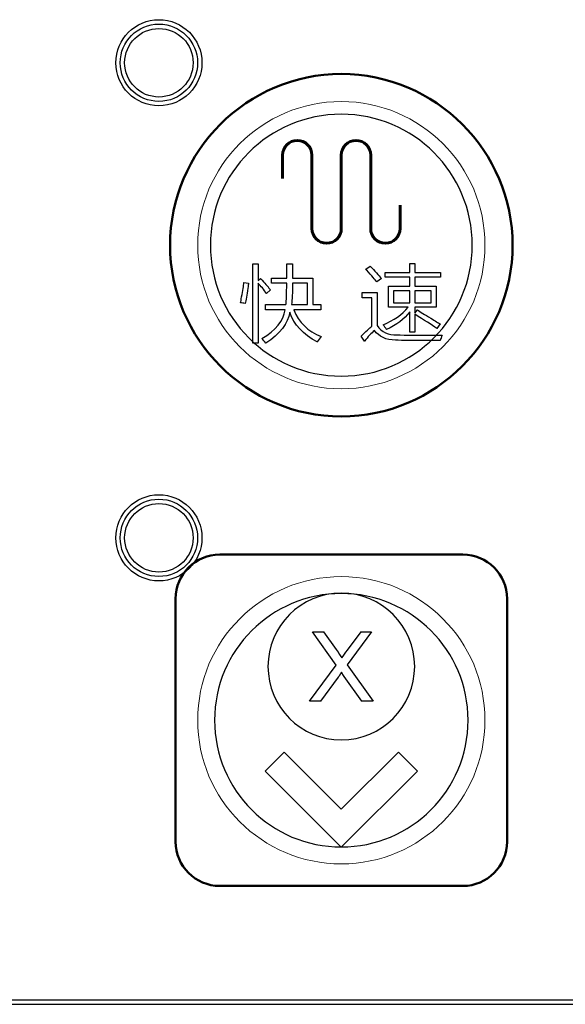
# Model space of a CAD drawing. Header units: millimetres. Extents: x 6964 to 8548, y -230 to 508.
# Tile 82 of 137: x 7237 to 7261, y 187 to 231. Entities that reach past the tile are written whole.
import ezdxf

# ---------------------------------------------------------------- set-up
doc = ezdxf.new("R2010")
doc.units = ezdxf.units.MM
doc.header["$LTSCALE"] = 3
doc.layers.add('layer 1', color=7, linetype='Continuous')

msp = doc.modelspace()

# ---------------------------------------------------------------- linework, layer by layer
at = {"linetype": 'Continuous', "lineweight": 30}
msp.add_line((7059.322, 186.894), (7420.175, 186.894), dxfattribs=at)
at = {"layer": 'layer 1'}
for points in [[(7244.808, 229.505), (7244.808, 230.582), (7243.934, 231.455), (7242.858, 231.455), (7242.858, 231.455), (7241.781, 231.455), (7240.908, 230.582), (7240.908, 229.505), (7240.908, 229.505), (7240.908, 228.428), (7241.781, 227.555), (7242.858, 227.555), (7242.858, 227.555), (7243.934, 227.555), (7244.808, 228.428), (7244.808, 229.505)], [(7244.608, 229.505), (7244.608, 230.471), (7243.824, 231.255), (7242.858, 231.255), (7242.858, 231.255), (7241.891, 231.255), (7241.108, 230.471), (7241.108, 229.505), (7241.108, 229.505), (7241.108, 228.538), (7241.891, 227.755), (7242.858, 227.755), (7242.858, 227.755), (7243.824, 227.755), (7244.608, 228.538), (7244.608, 229.505)], [(7244.408, 229.505), (7244.408, 230.361), (7243.714, 231.055), (7242.858, 231.055), (7242.858, 231.055), (7242.002, 231.055), (7241.308, 230.361), (7241.308, 229.505), (7241.308, 229.505), (7241.308, 228.649), (7242.002, 227.955), (7242.858, 227.955), (7242.858, 227.955), (7243.714, 227.955), (7244.408, 228.649), (7244.408, 229.505)], [(7244.808, 208.005), (7244.808, 209.082), (7243.934, 209.955), (7242.858, 209.955), (7242.858, 209.955), (7241.781, 209.955), (7240.908, 209.082), (7240.908, 208.005), (7240.908, 208.005), (7240.908, 206.928), (7241.781, 206.055), (7242.858, 206.055), (7242.858, 206.055), (7243.934, 206.055), (7244.808, 206.928), (7244.808, 208.005)], [(7244.608, 208.005), (7244.608, 208.971), (7243.824, 209.755), (7242.858, 209.755), (7242.858, 209.755), (7241.891, 209.755), (7241.108, 208.971), (7241.108, 208.005), (7241.108, 208.005), (7241.108, 207.038), (7241.891, 206.255), (7242.858, 206.255), (7242.858, 206.255), (7243.824, 206.255), (7244.608, 207.038), (7244.608, 208.005)], [(7244.408, 208.005), (7244.408, 208.861), (7243.714, 209.555), (7242.858, 209.555), (7242.858, 209.555), (7242.002, 209.555), (7241.308, 208.861), (7241.308, 208.005), (7241.308, 208.005), (7241.308, 207.149), (7242.002, 206.455), (7242.858, 206.455), (7242.858, 206.455), (7243.714, 206.455), (7244.408, 207.149), (7244.408, 208.005)], [(7251.113, 205.502), (7252.946, 205.502), (7254.433, 204.016), (7254.433, 202.182), (7254.433, 202.182), (7254.433, 200.349), (7252.946, 198.862), (7251.113, 198.862), (7251.113, 198.862), (7249.279, 198.862), (7247.793, 200.349), (7247.793, 202.182), (7247.793, 202.182), (7247.793, 204.016), (7249.279, 205.502), (7251.113, 205.502)]]:
    msp.add_open_spline(points, degree=3, knots=[0, 0, 0, 0, 0.2, 0.2, 0.2, 0.2, 0.4, 0.4, 0.4, 0.4, 0.6, 0.6, 0.6, 0.6, 1, 1, 1, 1], dxfattribs=at)
at = {"layer": 'layer 1', "lineweight": 50}
for points in [[(7243.363, 221.25), (7243.363, 225.512), (7246.85, 229), (7251.113, 229)], [(7251.113, 229), (7255.375, 229), (7258.863, 225.512), (7258.863, 221.25)], [(7251.113, 213.5), (7246.85, 213.5), (7243.363, 216.987), (7243.363, 221.25)], [(7258.863, 221.25), (7258.863, 216.987), (7255.375, 213.5), (7251.113, 213.5)], [(7243.613, 205.25), (7243.613, 206.35), (7244.512, 207.25), (7245.613, 207.25)], [(7245.613, 207.25), (7245.613, 207.25), (7256.612, 207.25), (7256.612, 207.25)], [(7256.612, 207.25), (7257.713, 207.25), (7258.613, 206.35), (7258.613, 205.25)], [(7243.613, 194.25), (7243.613, 194.25), (7243.613, 205.25), (7243.613, 205.25)], [(7258.613, 205.25), (7258.613, 205.25), (7258.613, 194.25), (7258.613, 194.25)], [(7245.613, 192.25), (7244.512, 192.25), (7243.613, 193.15), (7243.613, 194.25)], [(7258.613, 194.25), (7258.613, 193.15), (7257.713, 192.25), (7256.612, 192.25)], [(7256.612, 192.25), (7256.612, 192.25), (7245.613, 192.25), (7245.613, 192.25)]]:
    msp.add_open_spline(points, degree=3, dxfattribs=at)
at = {"layer": 'layer 1', "lineweight": 9}
for points in [[(7257.613, 221.25), (7257.613, 224.84), (7254.702, 227.75), (7251.113, 227.75), (7251.113, 227.75), (7247.523, 227.75), (7244.613, 224.84), (7244.613, 221.25), (7244.613, 221.25), (7244.613, 217.66), (7247.523, 214.75), (7251.113, 214.75)], [(7257.613, 199.75), (7257.613, 203.34), (7254.702, 206.25), (7251.113, 206.25), (7251.113, 206.25), (7247.523, 206.25), (7244.613, 203.34), (7244.613, 199.75), (7244.613, 199.75), (7244.613, 196.16), (7247.523, 193.25), (7251.113, 193.25)]]:
    msp.add_open_spline(points, degree=3, knots=[0, 0, 0, 0, 0.2, 0.2, 0.2, 0.2, 0.4, 0.4, 0.4, 0.4, 0.6, 0.6, 0.6, 0.6], dxfattribs=at)
at = {"layer": 'layer 1', "lineweight": 25}
for points, knots in [([(7257.039, 221.25), (7257.039, 224.523), (7254.386, 227.176), (7251.113, 227.176), (7251.113, 227.176), (7247.839, 227.176), (7245.186, 224.523), (7245.186, 221.25)], [0, 0, 0, 0, 0.2, 0.2, 0.2, 0.2, 0.4, 0.4, 0.4, 0.4]), ([(7245.186, 221.25), (7245.186, 217.977), (7247.839, 215.323), (7251.113, 215.323), (7251.113, 215.323), (7254.386, 215.323), (7257.039, 217.977), (7257.039, 221.25)], [0.4, 0.4, 0.4, 0.4, 0.6, 0.6, 0.6, 0.6, 1, 1, 1, 1]), ([(7256.848, 199.75), (7256.848, 202.918), (7254.28, 205.485), (7251.113, 205.485), (7251.113, 205.485), (7247.945, 205.485), (7245.377, 202.918), (7245.377, 199.75)], [0, 0, 0, 0, 0.2, 0.2, 0.2, 0.2, 0.4, 0.4, 0.4, 0.4]), ([(7245.377, 199.75), (7245.377, 196.582), (7247.945, 194.015), (7251.113, 194.015), (7251.113, 194.015), (7254.28, 194.015), (7256.848, 196.582), (7256.848, 199.75)], [0.4, 0.4, 0.4, 0.4, 0.6, 0.6, 0.6, 0.6, 1, 1, 1, 1])]:
    msp.add_open_spline(points, degree=3, knots=knots, dxfattribs=at)
at = {"layer": 'layer 1', "lineweight": 60}
for points in [[(7248.453, 225.328), (7248.453, 225.695), (7248.751, 225.993), (7249.118, 225.993), (7249.118, 225.993), (7249.485, 225.993), (7249.783, 225.695), (7249.783, 225.328)], [(7251.113, 225.328), (7251.113, 225.695), (7251.41, 225.993), (7251.777, 225.993), (7251.777, 225.993), (7252.145, 225.993), (7252.442, 225.695), (7252.442, 225.328)], [(7249.783, 222.003), (7249.783, 221.636), (7250.081, 221.338), (7250.448, 221.338), (7250.448, 221.338), (7250.815, 221.338), (7251.113, 221.636), (7251.113, 222.003)], [(7252.442, 222.003), (7252.442, 221.636), (7252.74, 221.338), (7253.107, 221.338), (7253.107, 221.338), (7253.474, 221.338), (7253.772, 221.636), (7253.772, 222.003)]]:
    msp.add_open_spline(points, degree=3, knots=[0, 0, 0, 0, 0.333333, 0.333333, 0.333333, 0.333333, 1, 1, 1, 1], dxfattribs=at)
for points in [[(7248.453, 225.328), (7248.453, 225.328), (7248.453, 224.264), (7248.453, 224.264)], [(7249.783, 225.328), (7249.783, 225.328), (7249.783, 222.003), (7249.783, 222.003)], [(7251.113, 225.328), (7251.113, 225.328), (7251.113, 222.003), (7251.113, 222.003)], [(7252.442, 225.328), (7252.442, 225.328), (7252.442, 222.003), (7252.442, 222.003)], [(7253.772, 223.067), (7253.772, 223.067), (7253.772, 222.003), (7253.772, 222.003)]]:
    msp.add_open_spline(points, degree=3, dxfattribs=at)
at = {"layer": 'layer 1', "lineweight": 9}
for points in [[(7251.113, 214.75), (7254.702, 214.75), (7257.613, 217.66), (7257.613, 221.25)], [(7247.114, 216.813), (7247.114, 216.813), (7247.114, 220.401), (7247.114, 220.401)], [(7247.114, 220.401), (7247.114, 220.401), (7247.355, 220.401), (7247.355, 220.401)], [(7247.355, 220.401), (7247.355, 220.401), (7247.355, 219.648), (7247.355, 219.648)], [(7248.648, 219.755), (7248.648, 219.946), (7248.648, 220.162), (7248.648, 220.403)], [(7248.648, 220.403), (7248.648, 220.403), (7248.905, 220.403), (7248.905, 220.403)], [(7248.905, 220.403), (7248.905, 220.162), (7248.905, 219.946), (7248.905, 219.755)], [(7252.218, 220.16), (7252.218, 220.16), (7252.414, 220.296), (7252.414, 220.296)], [(7252.263, 220.115), (7252.244, 220.135), (7252.228, 220.15), (7252.218, 220.16)], [(7252.414, 220.296), (7252.626, 220.085), (7252.796, 219.899), (7252.927, 219.738)], [(7254.21, 220.009), (7254.21, 220.009), (7254.21, 220.417), (7254.21, 220.417)], [(7254.21, 220.417), (7254.21, 220.417), (7254.436, 220.417), (7254.436, 220.417)], [(7254.436, 220.417), (7254.436, 220.417), (7254.436, 220.009), (7254.436, 220.009)], [(7247.355, 219.648), (7247.355, 219.648), (7247.46, 219.738), (7247.46, 219.738)], [(7247.46, 219.738), (7247.47, 219.718), (7247.495, 219.693), (7247.536, 219.663)], [(7247.955, 219.528), (7247.955, 219.528), (7247.955, 219.755), (7247.955, 219.755)], [(7247.955, 219.755), (7247.955, 219.755), (7248.648, 219.755), (7248.648, 219.755)], [(7248.905, 219.755), (7248.905, 219.755), (7249.825, 219.755), (7249.825, 219.755)], [(7249.825, 219.755), (7249.825, 219.755), (7249.825, 218.562), (7249.825, 218.562)], [(7252.716, 219.587), (7252.646, 219.688), (7252.494, 219.864), (7252.263, 220.115)], [(7252.927, 219.738), (7252.927, 219.738), (7252.716, 219.587), (7252.716, 219.587)], [(7253.095, 219.798), (7253.095, 219.798), (7253.095, 220.009), (7253.095, 220.009)], [(7253.095, 220.009), (7253.095, 220.009), (7254.21, 220.009), (7254.21, 220.009)], [(7254.21, 219.798), (7254.21, 219.798), (7253.095, 219.798), (7253.095, 219.798)], [(7254.21, 219.392), (7254.21, 219.392), (7254.21, 219.798), (7254.21, 219.798)], [(7254.436, 220.009), (7254.436, 220.009), (7255.597, 220.009), (7255.597, 220.009)], [(7255.597, 219.798), (7255.597, 219.798), (7254.436, 219.798), (7254.436, 219.798)], [(7254.436, 219.798), (7254.436, 219.798), (7254.436, 219.392), (7254.436, 219.392)], [(7255.597, 220.009), (7255.597, 220.009), (7255.597, 219.798), (7255.597, 219.798)], [(7246.6, 218.909), (7246.66, 219.2), (7246.695, 219.416), (7246.705, 219.557)], [(7246.705, 219.557), (7246.705, 219.557), (7246.916, 219.527), (7246.916, 219.527)], [(7246.886, 219.301), (7246.836, 218.989), (7246.796, 218.758), (7246.766, 218.607)], [(7246.916, 219.527), (7246.906, 219.477), (7246.896, 219.401), (7246.886, 219.301)], [(7247.731, 219.06), (7247.601, 219.241), (7247.475, 219.396), (7247.355, 219.527)], [(7247.355, 219.527), (7247.355, 219.527), (7247.355, 216.813), (7247.355, 216.813)], [(7247.536, 219.663), (7247.696, 219.472), (7247.822, 219.326), (7247.913, 219.225)], [(7248.648, 219.528), (7248.648, 219.528), (7247.955, 219.528), (7247.955, 219.528)], [(7248.634, 219.227), (7248.644, 219.357), (7248.648, 219.458), (7248.648, 219.528)], [(7248.905, 219.528), (7248.905, 219.106), (7248.89, 218.783), (7248.86, 218.562)], [(7249.584, 219.528), (7249.584, 219.528), (7248.905, 219.528), (7248.905, 219.528)], [(7249.584, 218.562), (7249.584, 218.562), (7249.584, 219.528), (7249.584, 219.528)], [(7253.245, 218.44), (7253.245, 218.44), (7253.245, 219.392), (7253.245, 219.392)], [(7253.245, 219.392), (7253.245, 219.392), (7254.21, 219.392), (7254.21, 219.392)], [(7254.436, 219.392), (7254.436, 219.392), (7255.401, 219.392), (7255.401, 219.392)], [(7255.401, 219.392), (7255.401, 219.392), (7255.401, 218.44), (7255.401, 218.44)], [(7246.555, 218.637), (7246.564, 218.698), (7246.58, 218.788), (7246.6, 218.909)], [(7247.913, 219.225), (7247.913, 219.225), (7247.731, 219.06), (7247.731, 219.06)], [(7248.603, 218.562), (7248.623, 218.662), (7248.634, 218.884), (7248.634, 219.227)], [(7252.052, 218.865), (7252.052, 218.865), (7252.052, 219.106), (7252.052, 219.106)], [(7252.052, 219.106), (7252.052, 219.106), (7252.731, 219.106), (7252.731, 219.106)], [(7252.489, 218.865), (7252.489, 218.865), (7252.052, 218.865), (7252.052, 218.865)], [(7252.489, 217.583), (7252.489, 217.583), (7252.489, 218.865), (7252.489, 218.865)], [(7252.731, 219.106), (7252.731, 219.106), (7252.731, 217.613), (7252.731, 217.613)], [(7253.472, 219.181), (7253.472, 219.181), (7253.472, 218.635), (7253.472, 218.635)], [(7254.21, 219.181), (7254.21, 219.181), (7253.472, 219.181), (7253.472, 219.181)], [(7254.21, 218.635), (7254.21, 218.635), (7254.21, 219.181), (7254.21, 219.181)], [(7255.175, 219.181), (7255.175, 219.181), (7254.436, 219.181), (7254.436, 219.181)], [(7254.436, 219.181), (7254.436, 219.181), (7254.436, 218.635), (7254.436, 218.635)], [(7255.175, 218.635), (7255.175, 218.635), (7255.175, 219.181), (7255.175, 219.181)], [(7246.766, 218.607), (7246.685, 218.628), (7246.614, 218.637), (7246.555, 218.637)], [(7247.684, 218.321), (7247.684, 218.321), (7247.684, 218.562), (7247.684, 218.562)], [(7247.684, 218.562), (7247.684, 218.562), (7248.603, 218.562), (7248.603, 218.562)], [(7248.86, 218.562), (7248.86, 218.562), (7249.584, 218.562), (7249.584, 218.562)], [(7249.825, 218.562), (7249.825, 218.562), (7250.187, 218.562), (7250.187, 218.562)], [(7250.187, 218.562), (7250.187, 218.562), (7250.187, 218.321), (7250.187, 218.321)], [(7253.004, 217.64), (7253.486, 217.842), (7253.863, 218.108), (7254.135, 218.44)], [(7254.135, 218.44), (7254.135, 218.44), (7253.245, 218.44), (7253.245, 218.44)], [(7253.472, 218.635), (7253.472, 218.635), (7254.21, 218.635), (7254.21, 218.635)], [(7254.436, 218.635), (7254.436, 218.635), (7255.175, 218.635), (7255.175, 218.635)], [(7255.401, 218.44), (7255.401, 218.44), (7254.436, 218.44), (7254.436, 218.44)], [(7254.436, 218.44), (7254.436, 218.44), (7254.436, 218.168), (7254.436, 218.168)], [(7247.518, 217.024), (7248.141, 217.396), (7248.493, 217.828), (7248.573, 218.321)], [(7248.573, 218.321), (7248.573, 218.321), (7247.684, 218.321), (7247.684, 218.321)], [(7248.784, 218.215), (7248.694, 217.703), (7248.332, 217.235), (7247.699, 216.813)], [(7250.021, 216.873), (7249.377, 217.205), (7248.966, 217.652), (7248.784, 218.215)], [(7250.187, 218.321), (7250.187, 218.321), (7248.966, 218.321), (7248.966, 218.321)], [(7248.966, 218.321), (7249.186, 217.758), (7249.599, 217.356), (7250.201, 217.114)], [(7254.21, 218.229), (7253.959, 217.897), (7253.607, 217.631), (7253.155, 217.429)], [(7254.21, 217.309), (7254.21, 217.309), (7254.21, 218.229), (7254.21, 218.229)], [(7254.436, 218.168), (7254.436, 218.168), (7254.557, 218.319), (7254.557, 218.319)], [(7255.432, 217.475), (7255.2, 217.645), (7254.869, 217.861), (7254.436, 218.123)], [(7254.436, 218.123), (7254.436, 218.123), (7254.436, 217.309), (7254.436, 217.309)], [(7254.557, 218.319), (7254.687, 218.238), (7254.889, 218.113), (7255.16, 217.942)], [(7255.16, 217.942), (7255.361, 217.822), (7255.502, 217.736), (7255.582, 217.686)], [(7252.007, 217.131), (7252.227, 217.342), (7252.388, 217.493), (7252.489, 217.583)], [(7252.731, 217.613), (7252.942, 217.311), (7253.243, 217.171), (7253.635, 217.191)], [(7253.155, 217.429), (7253.115, 217.51), (7253.064, 217.58), (7253.004, 217.64)], [(7255.582, 217.686), (7255.582, 217.686), (7255.432, 217.475), (7255.432, 217.475)], [(7247.699, 216.813), (7247.638, 216.893), (7247.578, 216.963), (7247.518, 217.024)], [(7250.201, 217.114), (7250.131, 217.034), (7250.071, 216.954), (7250.021, 216.873)], [(7252.157, 216.905), (7252.157, 216.905), (7252.007, 217.131), (7252.007, 217.131)], [(7252.61, 217.387), (7252.469, 217.266), (7252.318, 217.106), (7252.157, 216.905)], [(7253.56, 216.95), (7253.137, 216.96), (7252.821, 217.106), (7252.61, 217.387)], [(7253.635, 217.191), (7253.987, 217.181), (7254.665, 217.176), (7255.67, 217.176)], [(7254.436, 217.309), (7254.436, 217.309), (7254.21, 217.309), (7254.21, 217.309)], [(7255.67, 217.176), (7255.64, 217.086), (7255.61, 217.005), (7255.58, 216.934)], [(7247.355, 216.813), (7247.355, 216.813), (7247.114, 216.813), (7247.114, 216.813)], [(7255.58, 216.934), (7254.504, 216.935), (7253.831, 216.94), (7253.56, 216.95)], [(7250.887, 202.242), (7250.887, 202.242), (7249.814, 203.758), (7249.814, 203.758)], [(7249.814, 203.758), (7249.814, 203.758), (7250.311, 203.758), (7250.311, 203.758)], [(7250.311, 203.758), (7250.311, 203.758), (7250.885, 202.952), (7250.885, 202.952)], [(7252.473, 203.758), (7252.473, 203.758), (7251.378, 202.26), (7251.378, 202.26)], [(7251.386, 202.92), (7251.386, 202.92), (7252.016, 203.758), (7252.016, 203.758)], [(7252.016, 203.758), (7252.016, 203.758), (7252.473, 203.758), (7252.473, 203.758)], [(7250.885, 202.952), (7251.005, 202.785), (7251.088, 202.657), (7251.135, 202.568)], [(7251.135, 202.568), (7251.207, 202.678), (7251.29, 202.796), (7251.386, 202.92)], [(7249.669, 200.606), (7249.669, 200.606), (7250.887, 202.242), (7250.887, 202.242)], [(7251.12, 201.921), (7251.05, 201.815), (7251, 201.741), (7250.969, 201.699)], [(7251.249, 201.73), (7251.204, 201.794), (7251.16, 201.858), (7251.12, 201.921)], [(7251.378, 202.26), (7251.378, 202.26), (7252.557, 200.606), (7252.557, 200.606)], [(7250.969, 201.699), (7250.969, 201.699), (7250.17, 200.606), (7250.17, 200.606)], [(7252.044, 200.606), (7252.044, 200.606), (7251.249, 201.73), (7251.249, 201.73)], [(7250.17, 200.606), (7250.17, 200.606), (7249.669, 200.606), (7249.669, 200.606)], [(7252.557, 200.606), (7252.557, 200.606), (7252.044, 200.606), (7252.044, 200.606)], [(7251.113, 193.25), (7254.702, 193.25), (7257.613, 196.16), (7257.613, 199.75)]]:
    msp.add_open_spline(points, degree=3, dxfattribs=at)
at = {"layer": 'layer 1'}
for points in [[(7247.114, 216.813), (7247.114, 216.813), (7247.114, 220.401), (7247.114, 220.401)], [(7247.114, 220.401), (7247.114, 220.401), (7247.355, 220.401), (7247.355, 220.401)], [(7247.355, 220.401), (7247.355, 220.401), (7247.355, 219.648), (7247.355, 219.648)], [(7248.648, 219.755), (7248.648, 219.946), (7248.648, 220.162), (7248.648, 220.403)], [(7248.648, 220.403), (7248.648, 220.403), (7248.905, 220.403), (7248.905, 220.403)], [(7248.905, 220.403), (7248.905, 220.162), (7248.905, 219.946), (7248.905, 219.755)], [(7252.218, 220.16), (7252.218, 220.16), (7252.414, 220.296), (7252.414, 220.296)], [(7252.263, 220.115), (7252.244, 220.135), (7252.228, 220.15), (7252.218, 220.16)], [(7252.414, 220.296), (7252.626, 220.085), (7252.796, 219.899), (7252.927, 219.738)], [(7254.21, 220.009), (7254.21, 220.009), (7254.21, 220.417), (7254.21, 220.417)], [(7254.21, 220.417), (7254.21, 220.417), (7254.436, 220.417), (7254.436, 220.417)], [(7254.436, 220.417), (7254.436, 220.417), (7254.436, 220.009), (7254.436, 220.009)], [(7247.355, 219.648), (7247.355, 219.648), (7247.46, 219.738), (7247.46, 219.738)], [(7247.46, 219.738), (7247.47, 219.718), (7247.495, 219.693), (7247.536, 219.663)], [(7247.955, 219.528), (7247.955, 219.528), (7247.955, 219.755), (7247.955, 219.755)], [(7247.955, 219.755), (7247.955, 219.755), (7248.648, 219.755), (7248.648, 219.755)], [(7248.905, 219.755), (7248.905, 219.755), (7249.825, 219.755), (7249.825, 219.755)], [(7249.825, 219.755), (7249.825, 219.755), (7249.825, 218.562), (7249.825, 218.562)], [(7252.716, 219.587), (7252.646, 219.688), (7252.494, 219.864), (7252.263, 220.115)], [(7252.927, 219.738), (7252.927, 219.738), (7252.716, 219.587), (7252.716, 219.587)], [(7253.095, 219.798), (7253.095, 219.798), (7253.095, 220.009), (7253.095, 220.009)], [(7253.095, 220.009), (7253.095, 220.009), (7254.21, 220.009), (7254.21, 220.009)], [(7254.21, 219.798), (7254.21, 219.798), (7253.095, 219.798), (7253.095, 219.798)], [(7254.21, 219.392), (7254.21, 219.392), (7254.21, 219.798), (7254.21, 219.798)], [(7254.436, 220.009), (7254.436, 220.009), (7255.597, 220.009), (7255.597, 220.009)], [(7255.597, 219.798), (7255.597, 219.798), (7254.436, 219.798), (7254.436, 219.798)], [(7254.436, 219.798), (7254.436, 219.798), (7254.436, 219.392), (7254.436, 219.392)], [(7255.597, 220.009), (7255.597, 220.009), (7255.597, 219.798), (7255.597, 219.798)], [(7246.6, 218.909), (7246.66, 219.2), (7246.695, 219.416), (7246.705, 219.557)], [(7246.705, 219.557), (7246.705, 219.557), (7246.916, 219.527), (7246.916, 219.527)], [(7246.886, 219.301), (7246.836, 218.989), (7246.796, 218.758), (7246.766, 218.607)], [(7246.916, 219.527), (7246.906, 219.477), (7246.896, 219.401), (7246.886, 219.301)], [(7247.731, 219.06), (7247.601, 219.241), (7247.475, 219.396), (7247.355, 219.527)], [(7247.355, 219.527), (7247.355, 219.527), (7247.355, 216.813), (7247.355, 216.813)], [(7247.536, 219.663), (7247.696, 219.472), (7247.822, 219.326), (7247.913, 219.225)], [(7248.648, 219.528), (7248.648, 219.528), (7247.955, 219.528), (7247.955, 219.528)], [(7248.634, 219.227), (7248.644, 219.357), (7248.648, 219.458), (7248.648, 219.528)], [(7248.905, 219.528), (7248.905, 219.106), (7248.89, 218.783), (7248.86, 218.562)], [(7249.584, 219.528), (7249.584, 219.528), (7248.905, 219.528), (7248.905, 219.528)], [(7249.584, 218.562), (7249.584, 218.562), (7249.584, 219.528), (7249.584, 219.528)], [(7253.245, 218.44), (7253.245, 218.44), (7253.245, 219.392), (7253.245, 219.392)], [(7253.245, 219.392), (7253.245, 219.392), (7254.21, 219.392), (7254.21, 219.392)], [(7254.436, 219.392), (7254.436, 219.392), (7255.401, 219.392), (7255.401, 219.392)], [(7255.401, 219.392), (7255.401, 219.392), (7255.401, 218.44), (7255.401, 218.44)], [(7246.555, 218.637), (7246.564, 218.698), (7246.58, 218.788), (7246.6, 218.909)], [(7247.913, 219.225), (7247.913, 219.225), (7247.731, 219.06), (7247.731, 219.06)], [(7248.603, 218.562), (7248.623, 218.662), (7248.634, 218.884), (7248.634, 219.227)], [(7252.052, 218.865), (7252.052, 218.865), (7252.052, 219.106), (7252.052, 219.106)], [(7252.052, 219.106), (7252.052, 219.106), (7252.731, 219.106), (7252.731, 219.106)], [(7252.489, 218.865), (7252.489, 218.865), (7252.052, 218.865), (7252.052, 218.865)], [(7252.489, 217.583), (7252.489, 217.583), (7252.489, 218.865), (7252.489, 218.865)], [(7252.731, 219.106), (7252.731, 219.106), (7252.731, 217.613), (7252.731, 217.613)], [(7253.472, 219.181), (7253.472, 219.181), (7253.472, 218.635), (7253.472, 218.635)], [(7254.21, 219.181), (7254.21, 219.181), (7253.472, 219.181), (7253.472, 219.181)], [(7254.21, 218.635), (7254.21, 218.635), (7254.21, 219.181), (7254.21, 219.181)], [(7255.175, 219.181), (7255.175, 219.181), (7254.436, 219.181), (7254.436, 219.181)], [(7254.436, 219.181), (7254.436, 219.181), (7254.436, 218.635), (7254.436, 218.635)], [(7255.175, 218.635), (7255.175, 218.635), (7255.175, 219.181), (7255.175, 219.181)], [(7246.766, 218.607), (7246.685, 218.628), (7246.614, 218.637), (7246.555, 218.637)], [(7247.684, 218.321), (7247.684, 218.321), (7247.684, 218.562), (7247.684, 218.562)], [(7247.684, 218.562), (7247.684, 218.562), (7248.603, 218.562), (7248.603, 218.562)], [(7248.86, 218.562), (7248.86, 218.562), (7249.584, 218.562), (7249.584, 218.562)], [(7249.825, 218.562), (7249.825, 218.562), (7250.187, 218.562), (7250.187, 218.562)], [(7250.187, 218.562), (7250.187, 218.562), (7250.187, 218.321), (7250.187, 218.321)], [(7253.004, 217.64), (7253.486, 217.842), (7253.863, 218.108), (7254.135, 218.44)], [(7254.135, 218.44), (7254.135, 218.44), (7253.245, 218.44), (7253.245, 218.44)], [(7253.472, 218.635), (7253.472, 218.635), (7254.21, 218.635), (7254.21, 218.635)], [(7254.436, 218.635), (7254.436, 218.635), (7255.175, 218.635), (7255.175, 218.635)], [(7255.401, 218.44), (7255.401, 218.44), (7254.436, 218.44), (7254.436, 218.44)], [(7254.436, 218.44), (7254.436, 218.44), (7254.436, 218.168), (7254.436, 218.168)], [(7247.518, 217.024), (7248.141, 217.396), (7248.493, 217.828), (7248.573, 218.321)], [(7248.573, 218.321), (7248.573, 218.321), (7247.684, 218.321), (7247.684, 218.321)], [(7248.784, 218.215), (7248.694, 217.703), (7248.332, 217.235), (7247.699, 216.813)], [(7250.021, 216.873), (7249.377, 217.205), (7248.966, 217.652), (7248.784, 218.215)], [(7250.187, 218.321), (7250.187, 218.321), (7248.966, 218.321), (7248.966, 218.321)], [(7248.966, 218.321), (7249.186, 217.758), (7249.599, 217.356), (7250.201, 217.114)], [(7254.21, 218.229), (7253.959, 217.897), (7253.607, 217.631), (7253.155, 217.429)], [(7254.21, 217.309), (7254.21, 217.309), (7254.21, 218.229), (7254.21, 218.229)], [(7254.436, 218.168), (7254.436, 218.168), (7254.557, 218.319), (7254.557, 218.319)], [(7255.432, 217.475), (7255.2, 217.645), (7254.869, 217.861), (7254.436, 218.123)], [(7254.436, 218.123), (7254.436, 218.123), (7254.436, 217.309), (7254.436, 217.309)], [(7254.557, 218.319), (7254.687, 218.238), (7254.889, 218.113), (7255.16, 217.942)], [(7255.16, 217.942), (7255.361, 217.822), (7255.502, 217.736), (7255.582, 217.686)], [(7252.007, 217.131), (7252.227, 217.342), (7252.388, 217.493), (7252.489, 217.583)], [(7252.731, 217.613), (7252.942, 217.311), (7253.243, 217.171), (7253.635, 217.191)], [(7253.155, 217.429), (7253.115, 217.51), (7253.064, 217.58), (7253.004, 217.64)], [(7255.582, 217.686), (7255.582, 217.686), (7255.432, 217.475), (7255.432, 217.475)], [(7247.699, 216.813), (7247.638, 216.893), (7247.578, 216.963), (7247.518, 217.024)], [(7250.201, 217.114), (7250.131, 217.034), (7250.071, 216.954), (7250.021, 216.873)], [(7252.157, 216.905), (7252.157, 216.905), (7252.007, 217.131), (7252.007, 217.131)], [(7252.61, 217.387), (7252.469, 217.266), (7252.318, 217.106), (7252.157, 216.905)], [(7253.56, 216.95), (7253.137, 216.96), (7252.821, 217.106), (7252.61, 217.387)], [(7253.635, 217.191), (7253.987, 217.181), (7254.665, 217.176), (7255.67, 217.176)], [(7254.436, 217.309), (7254.436, 217.309), (7254.21, 217.309), (7254.21, 217.309)], [(7255.67, 217.176), (7255.64, 217.086), (7255.61, 217.005), (7255.58, 216.934)], [(7247.355, 216.813), (7247.355, 216.813), (7247.114, 216.813), (7247.114, 216.813)], [(7255.58, 216.934), (7254.504, 216.935), (7253.831, 216.94), (7253.56, 216.95)], [(7250.887, 202.242), (7250.887, 202.242), (7249.814, 203.758), (7249.814, 203.758)], [(7249.814, 203.758), (7249.814, 203.758), (7250.311, 203.758), (7250.311, 203.758)], [(7250.311, 203.758), (7250.311, 203.758), (7250.885, 202.952), (7250.885, 202.952)], [(7252.473, 203.758), (7252.473, 203.758), (7251.378, 202.26), (7251.378, 202.26)], [(7251.386, 202.92), (7251.386, 202.92), (7252.016, 203.758), (7252.016, 203.758)], [(7252.016, 203.758), (7252.016, 203.758), (7252.473, 203.758), (7252.473, 203.758)], [(7250.885, 202.952), (7251.005, 202.785), (7251.088, 202.657), (7251.135, 202.568)], [(7251.135, 202.568), (7251.207, 202.678), (7251.29, 202.796), (7251.386, 202.92)], [(7249.669, 200.606), (7249.669, 200.606), (7250.887, 202.242), (7250.887, 202.242)], [(7251.12, 201.921), (7251.05, 201.815), (7251, 201.741), (7250.969, 201.699)], [(7251.249, 201.73), (7251.204, 201.794), (7251.16, 201.858), (7251.12, 201.921)], [(7251.378, 202.26), (7251.378, 202.26), (7252.557, 200.606), (7252.557, 200.606)], [(7250.969, 201.699), (7250.969, 201.699), (7250.17, 200.606), (7250.17, 200.606)], [(7252.044, 200.606), (7252.044, 200.606), (7251.249, 201.73), (7251.249, 201.73)], [(7250.17, 200.606), (7250.17, 200.606), (7249.669, 200.606), (7249.669, 200.606)], [(7252.557, 200.606), (7252.557, 200.606), (7252.044, 200.606), (7252.044, 200.606)], [(7247.664, 197.447), (7247.664, 197.447), (7248.526, 198.31), (7248.526, 198.31)], [(7248.526, 198.31), (7248.526, 198.31), (7251.113, 195.722), (7251.113, 195.722)], [(7251.113, 195.722), (7251.113, 195.722), (7253.699, 198.31), (7253.699, 198.31)], [(7253.699, 198.31), (7253.699, 198.31), (7254.562, 197.447), (7254.562, 197.447)], [(7251.113, 193.998), (7251.113, 193.998), (7247.664, 197.447), (7247.664, 197.447)], [(7254.562, 197.447), (7254.562, 197.447), (7251.113, 193.998), (7251.113, 193.998)], [(7059.322, 187.094), (7059.322, 187.094), (7420.175, 187.094), (7420.175, 187.094)]]:
    msp.add_open_spline(points, degree=3, dxfattribs=at)

doc.saveas('drawing.dxf')
